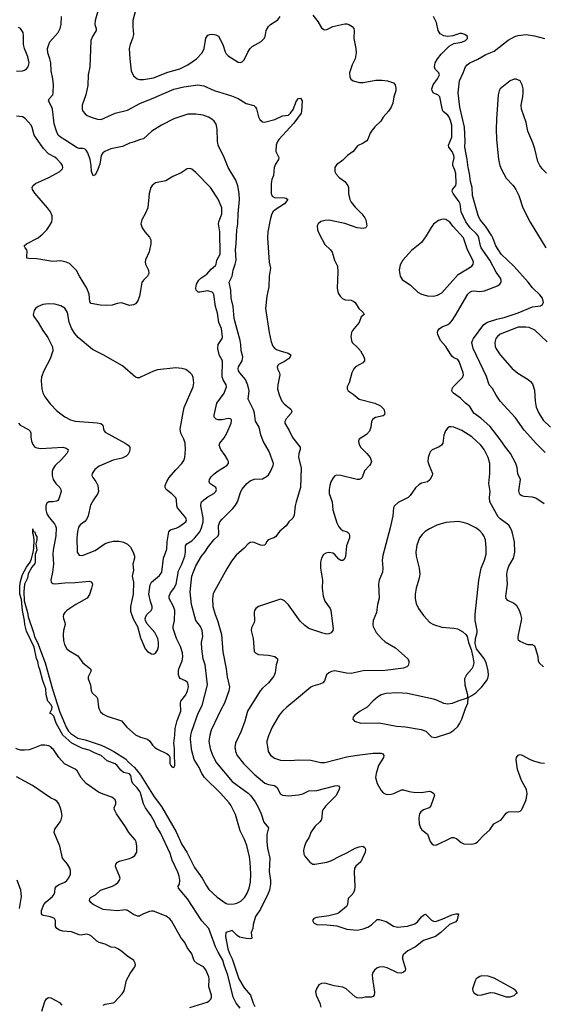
# Model space of a CAD drawing. Header units: inches. Extents: x 1308439 to 1441336, y 959892 to 1036309.
# Tile 139 of 167: x 1398801 to 1403999, y 1007458 to 1017238. Entities that reach past the tile are written whole.
import ezdxf

# ---------------------------------------------------------------- set-up
doc = ezdxf.new("R2010")
doc.units = ezdxf.units.IN
doc.header["$MEASUREMENT"] = 0
for name, color, linetype in [('B3090', 7, 'Continuous'), ('B3091', 7, 'Continuous'), ('B4000', 7, 'Continuous'), ('B4001', 7, 'Continuous')]:
    doc.layers.add(name, color=color, linetype=linetype)

msp = doc.modelspace()

# ---------------------------------------------------------------- linework, layer by layer
at = {"layer": 'B3090', "color": 6}
for points, elevation in [([(1398931.4, 1010000), (1398893.8, 1009986.2), (1398850, 1009980.6), (1398810, 1009982.9), (1398770, 1009994.2), (1398762.5, 1010000)], 2600), ([(1400000, 1008339.2), (1399990, 1008333.6), (1399970, 1008331.8), (1399930, 1008348.6), (1399870, 1008388.5), (1399850, 1008394.6), (1399770, 1008385.7), (1399630, 1008398.7), (1399530, 1008449.9), (1399506.2, 1008470), (1399493, 1008490), (1399497.5, 1008510), (1399510, 1008521.8), (1399554.4, 1008545.6), (1399602.4, 1008590), (1399722.4, 1008630), (1399752.7, 1008647.3), (1399778.8, 1008670), (1399792.4, 1008690), (1399797.1, 1008710), (1399793.3, 1008730), (1399758.3, 1008810), (1399752.6, 1008830), (1399754.9, 1008850), (1399771.5, 1008868.5), (1399790, 1008877.9), (1399890, 1008905.6), (1399920.4, 1008919.7), (1399943.1, 1008936.9), (1399962.3, 1008970), (1399963.1, 1009030), (1399956.6, 1009070), (1399948, 1009090), (1399883.4, 1009163.4), (1399850, 1009220.5), (1399762.6, 1009350), (1399741.8, 1009390), (1399739.5, 1009410), (1399755.5, 1009450), (1399756.9, 1009470), (1399748.8, 1009490), (1399715.7, 1009515.7), (1399630, 1009543.5), (1399583.7, 1009563.7), (1399459.9, 1009650), (1399410, 1009705.9), (1399370, 1009777.3), (1399350, 1009792.4), (1399246.5, 1009846.5), (1399190.3, 1009910), (1399135.5, 1009990), (1399124.8, 1010000)], 2600), ([(1400000, 1009556.7), (1399992.8, 1009572.8), (1399968.6, 1009608.6), (1399925.2, 1009650), (1399913.5, 1009673.5), (1399902.6, 1009730), (1399890, 1009745.9), (1399830, 1009760.2), (1399803.6, 1009783.6), (1399770, 1009829.8), (1399750, 1009845.6), (1399670, 1009876.7), (1399610, 1009928.4), (1399550, 1009951.1), (1399490, 1009980.4), (1399429, 1010000)], 2500), ([(1399679, 1010000), (1399735.3, 1009970), (1399850, 1009894.6), (1399881.2, 1009861.2), (1399940.8, 1009810), (1400000, 1009735.8)], 2500), ([(1399630, 1007448), (1399650, 1007460.4), (1399727.2, 1007472.8), (1399741.1, 1007479), (1399818.5, 1007561.5), (1399836.5, 1007590), (1399862.3, 1007697.7), (1399897.3, 1007762.7), (1399943.7, 1007830), (1399949.8, 1007850), (1399947.3, 1007867.3), (1399933.3, 1007893.3), (1399861, 1007941), (1399810, 1007986.6), (1399775.8, 1008010), (1399750, 1008020.7), (1399710, 1008026.2), (1399650, 1008055.4), (1399590, 1008071.9), (1399565.7, 1008085.7), (1399515, 1008135), (1399490, 1008149), (1399465.4, 1008154.6), (1399410, 1008144.7), (1399390, 1008147.6), (1399316.1, 1008176.1), (1399230, 1008183.4), (1399194.8, 1008194.8), (1399170.2, 1008210.2), (1399155.4, 1008230), (1399157.6, 1008290), (1399146.5, 1008310), (1399106, 1008326), (1399038.6, 1008338.6), (1399024.9, 1008344.9), (1399016.7, 1008356.7), (1399017.4, 1008390), (1399041.5, 1008450), (1399062.9, 1008477.1), (1399126.6, 1008530), (1399141.6, 1008550), (1399148.6, 1008570), (1399153.3, 1008610), (1399165, 1008630), (1399191.8, 1008648.1), (1399247.7, 1008672.3), (1399270, 1008688.4), (1399290, 1008714.7), (1399305.8, 1008750), (1399306.4, 1008786.4), (1399299, 1008810), (1399274.6, 1008850), (1399226.6, 1008910), (1399197.8, 1009030), (1399143.8, 1009163.8), (1399150, 1009198.7), (1399201.2, 1009270), (1399211.1, 1009290), (1399221.1, 1009330), (1399216.9, 1009370), (1399207.1, 1009407.1), (1399189.1, 1009450), (1399171.4, 1009471.4), (1399150, 1009487.3), (1399107.5, 1009507.5), (1398928.7, 1009630), (1398770, 1009716.1)], 2700), ([(1398797.9, 1008410), (1398820.1, 1008530), (1398811.4, 1008590), (1398774.4, 1008690)], 2800), ([(1399022.3, 1007390), (1399050, 1007484.9), (1399066.5, 1007513.5), (1399079, 1007521), (1399090, 1007524.6), (1399110, 1007522.4), (1399196.5, 1007476.5), (1399220.1, 1007450)], 2700)]:
    msp.add_lwpolyline(points, dxfattribs=dict(at, elevation=elevation))
at = {"layer": 'B3091', "color": 6}
for points, elevation in [([(1400000, 1017983.4), (1399930, 1017921.5), (1399900.8, 1017890), (1399876.1, 1017850), (1399865, 1017815), (1399860.4, 1017770), (1399870, 1017707.6), (1399892.3, 1017630), (1399938.2, 1017550), (1399958.2, 1017450), (1399951.3, 1017330), (1399924.2, 1017230), (1399923.5, 1017170), (1399930.4, 1017089.6), (1399921.6, 1017050), (1399896.4, 1016990), (1399888.8, 1016950), (1399892.7, 1016850), (1399907.1, 1016730), (1399930, 1016679.7), (1399967.2, 1016650), (1399990, 1016643.2), (1400000, 1016643.1)], 2600), ([(1399611.4, 1017450), (1399549.7, 1017230), (1399548.1, 1017190), (1399559.9, 1017150), (1399559.3, 1017130), (1399522.2, 1017070), (1399508.2, 1017030), (1399496, 1016770), (1399479.1, 1016690), (1399476.2, 1016583.8), (1399457.4, 1016490), (1399421.7, 1016390), (1399421.5, 1016350), (1399427.4, 1016330), (1399450, 1016301.4), (1399470, 1016286.8), (1399510, 1016268.8), (1399572.2, 1016250), (1399610, 1016247.4), (1399750, 1016308.3), (1399870, 1016337.4), (1399995.1, 1016404.9), (1400000, 1016406.9)], 2500), ([(1400000, 1016047.2), (1399990, 1016045.1), (1399937, 1016023), (1399890, 1016010), (1399822.1, 1015977.9), (1399705.7, 1015954.3), (1399645, 1015930), (1399624.6, 1015915.4), (1399608.5, 1015890), (1399596.9, 1015803.1), (1399570, 1015732.2), (1399550, 1015698.2), (1399530, 1015688.3), (1399513.9, 1015730), (1399511.5, 1015790), (1399501.2, 1015850), (1399476.2, 1015916.2), (1399460.5, 1015940.5), (1399450, 1015951.1), (1399430, 1015957.1), (1399390, 1015957.3), (1399370, 1015964.9), (1399250, 1016045.1), (1399204.7, 1016070), (1399182.8, 1016090), (1399164.7, 1016130), (1399143, 1016203), (1399127.7, 1016350), (1399120.8, 1016370), (1399086.1, 1016430), (1399094.6, 1016450), (1399128.5, 1016491.5), (1399133.2, 1016510), (1399135.1, 1016590), (1399131, 1016650), (1399113.2, 1016730), (1399110.2, 1016810), (1399101.3, 1016850), (1399079.6, 1016910), (1399077.7, 1016950), (1399088.6, 1016991.4), (1399101.1, 1017018.9), (1399182.9, 1017110), (1399202.9, 1017150), (1399213, 1017190), (1399215.6, 1017270)], 2500), ([(1398770, 1016725.1), (1398829, 1016730), (1398850, 1016736.6), (1398870, 1016749.4), (1398884.4, 1016770), (1398893.8, 1016810), (1398883, 1016870), (1398848.9, 1016950), (1398837.4, 1016990), (1398839.4, 1017070), (1398834.5, 1017110), (1398810, 1017148.7), (1398790, 1017159.8)], 2600), ([(1400000, 1014547.7), (1399989.5, 1014490), (1399974.5, 1014445.5), (1399950, 1014414.5), (1399930, 1014404.2), (1399890, 1014399.8), (1399810, 1014424.8), (1399770, 1014419.8), (1399717.3, 1014402.7), (1399659.9, 1014400.1), (1399601.9, 1014401.9), (1399510, 1014417.7), (1399496.6, 1014436.6), (1399489.9, 1014510.1), (1399467, 1014570), (1399393.2, 1014690), (1399365, 1014745), (1399295.1, 1014815.1), (1399263.6, 1014830), (1399210, 1014841.2), (1399130, 1014837.3), (1398970, 1014863.1), (1398890, 1014864.3), (1398873.3, 1014870), (1398870.7, 1014890), (1398876.2, 1014936.2), (1398871.5, 1014951.5), (1398853.6, 1014970), (1398846, 1014990), (1398867.6, 1015010), (1398982.8, 1015070), (1399031.6, 1015110), (1399070, 1015150.2), (1399098.3, 1015190), (1399118.3, 1015230), (1399124.4, 1015255.6), (1399123.4, 1015290), (1399106.3, 1015330), (1399078.5, 1015370), (1398950, 1015514.3), (1398928.8, 1015550), (1398924.5, 1015570), (1398930, 1015588.8), (1398956.5, 1015610), (1399090, 1015669.6), (1399200.7, 1015730), (1399224.3, 1015755.7), (1399229.3, 1015770), (1399225.6, 1015790), (1399213.6, 1015810), (1399170, 1015854.7), (1399150, 1015870.7), (1399086.1, 1015906.1), (1399037.9, 1015957.9), (1398944.5, 1016090), (1398925.3, 1016165.3), (1398914.1, 1016190), (1398856.1, 1016256.1), (1398830, 1016271.8), (1398770, 1016280.5)], 2600), ([(1400000, 1013685.6), (1399990, 1013680.9), (1399970, 1013679.2), (1399950, 1013685.6), (1399820.1, 1013800.1), (1399628, 1013910), (1399522.1, 1013962), (1399382.1, 1014082.1), (1399344.6, 1014124.6), (1399315.2, 1014175.2), (1399293.4, 1014233.4), (1399276.1, 1014330), (1399250, 1014371), (1399210, 1014395.8), (1399150, 1014410.7), (1399083.7, 1014416.3), (1399030, 1014408.8), (1398983.6, 1014390), (1398958.4, 1014370), (1398944.3, 1014350), (1398935.8, 1014310), (1398941.5, 1014290), (1398983.2, 1014230), (1399029.4, 1014150), (1399081, 1014081), (1399127.7, 1013987.7), (1399128.6, 1013950), (1399103.3, 1013870), (1399039.8, 1013750), (1399016.9, 1013690), (1399013.9, 1013650), (1399022.1, 1013570), (1399032.1, 1013530), (1399050, 1013492), (1399103.4, 1013423.4), (1399170, 1013353.4), (1399250, 1013293.4), (1399304, 1013264), (1399350, 1013250.4), (1399570, 1013234.3), (1399606.3, 1013226.3), (1399624.8, 1013210), (1399637.8, 1013157.8), (1399650, 1013140.3), (1399847.2, 1013030), (1399877.3, 1013010), (1399892.7, 1012990), (1399894.8, 1012970), (1399890, 1012949.8), (1399877.5, 1012922.5), (1399858.7, 1012901.3), (1399817.2, 1012882.8), (1399730, 1012864), (1399590, 1012801.3), (1399548.1, 1012770), (1399519.8, 1012730), (1399518.3, 1012710), (1399526.4, 1012690), (1399557.6, 1012650), (1399576.9, 1012610), (1399582.8, 1012550), (1399577.5, 1012530), (1399534.3, 1012470), (1399503.7, 1012416.3), (1399479.4, 1012310), (1399465.4, 1012274.6), (1399447.1, 1012252.9), (1399399.8, 1012220.2), (1399384.6, 1012195.4), (1399374.1, 1012150), (1399367.9, 1012090), (1399372.3, 1011950), (1399390, 1011919), (1399410, 1011914.8), (1399430, 1011919.9), (1399550, 1011966.6), (1399650, 1012033.2), (1399690, 1012048.9), (1399730, 1012056.7), (1399790, 1012056.7), (1399830, 1012048.2), (1399869.5, 1012029.5), (1399899.6, 1011999.6), (1399928.9, 1011950), (1399941.5, 1011910), (1399940.6, 1011890), (1399924.4, 1011830), (1399930.6, 1011769.4), (1399918.5, 1011710), (1399930.7, 1011650), (1399926.8, 1011530), (1399900.6, 1011410), (1399901.9, 1011361.9), (1399927.1, 1011287.1), (1399971.3, 1011210), (1400000, 1011097.8)], 2700), ([(1398788.6, 1013228.6), (1398806.5, 1013210), (1398886.8, 1013166.8), (1398905.7, 1013150), (1398911.8, 1013130), (1398910.5, 1013090), (1398917.7, 1013050), (1398930, 1013019.2), (1398952.4, 1012992.4), (1398970, 1012983.5), (1399010, 1012978), (1399230, 1012991), (1399263, 1012983), (1399280.5, 1012970), (1399279.6, 1012950), (1399268.4, 1012930), (1399215.1, 1012870), (1399153.3, 1012810), (1399130, 1012772.6), (1399123.8, 1012750), (1399123.6, 1012710), (1399133.7, 1012670), (1399159.2, 1012630), (1399198.3, 1012590), (1399210.9, 1012570), (1399212.5, 1012550), (1399190, 1012477.1), (1399178.5, 1012461.5), (1399165.9, 1012454.1), (1399130, 1012448.7), (1399090, 1012449.3), (1399070, 1012436.5), (1399060.1, 1012410), (1399061.3, 1012370), (1399071.6, 1012330), (1399092.6, 1012292.6), (1399147.8, 1012230), (1399158, 1012210), (1399161.9, 1012190), (1399158.6, 1012110), (1399131.6, 1011968.4), (1399129.4, 1011929.4), (1399136.5, 1011830), (1399127.5, 1011750), (1399109.9, 1011670), (1399112.1, 1011652.1), (1399130, 1011636.9), (1399153.9, 1011633.9), (1399250, 1011645.2), (1399352.1, 1011648), (1399490, 1011662), (1399513.8, 1011653.8), (1399522, 1011630), (1399514.6, 1011590), (1399493, 1011527), (1399470, 1011490.5), (1399358.3, 1011430), (1399269, 1011370), (1399247.6, 1011350), (1399237.1, 1011330), (1399233.1, 1011310), (1399235.5, 1011290), (1399249, 1011250), (1399251.1, 1011230), (1399235.3, 1011170), (1399232.2, 1011127.8), (1399237.2, 1011070), (1399247, 1011030), (1399270, 1010990.1), (1399290, 1010970.5), (1399377.3, 1010917.3), (1399428.3, 1010848.3), (1399503.9, 1010790), (1399510.5, 1010770), (1399482.2, 1010710), (1399482, 1010690), (1399502.5, 1010630), (1399509.1, 1010570), (1399521.4, 1010550), (1399565.3, 1010510), (1399574, 1010494), (1399584.5, 1010410), (1399589.1, 1010390), (1399603.7, 1010363.7), (1399630, 1010340.1), (1399670, 1010319), (1399810, 1010273.9), (1399865.2, 1010210), (1399950, 1010135.4), (1400000, 1010110.5)], 2600), ([(1399429, 1010000), (1399410, 1010006.1), (1399319.9, 1010050), (1399230, 1010131.5), (1399162.7, 1010250), (1399138.9, 1010318.9), (1399119.3, 1010339.3), (1399100.9, 1010350), (1399121.6, 1010390), (1399121.7, 1010410), (1399112.6, 1010432.6), (1399080.7, 1010470), (1399064.8, 1010530), (1399059, 1010590), (1399030, 1010669.6), (1399002.2, 1010782.2), (1398990, 1010808.4), (1398981.7, 1010861.7), (1398968.9, 1010891.1), (1398943.5, 1011003.5), (1398870, 1011163), (1398852.2, 1011230), (1398848.8, 1011270), (1398828.9, 1011370), (1398818.9, 1011478.9), (1398801.5, 1011530), (1398802.9, 1011610), (1398810, 1011657.1), (1398830, 1011726), (1398870, 1011799.5), (1398904.1, 1011850), (1398918.2, 1011881.8), (1398930, 1011934.8), (1398936.1, 1011943.9), (1398942.8, 1011990), (1398943.5, 1012070), (1398938.4, 1012118.4), (1398930, 1012138), (1398930, 1012182), (1398934.4, 1012154.4), (1398950, 1012150.4), (1398959.3, 1012119.3), (1398970, 1012104.7), (1398971.1, 1012070), (1398961.3, 1012030), (1398970.6, 1011970), (1398954.1, 1011925.9), (1398956, 1011850), (1398950, 1011835.6), (1398920.4, 1011799.6), (1398885.6, 1011734.4), (1398877.8, 1011690), (1398850.2, 1011630), (1398842.5, 1011557.5), (1398845.5, 1011465.5), (1398878, 1011350), (1398885, 1011305), (1398938.7, 1011150), (1398947.5, 1011107.5), (1398977.1, 1011050), (1399054.6, 1010850), (1399127.7, 1010587.7), (1399198.1, 1010358.1), (1399264.9, 1010204.9), (1399285.5, 1010170), (1399308.1, 1010148.1), (1399379.6, 1010099.6), (1399450, 1010085.7), (1399610.2, 1010030), (1399660.2, 1010010), (1399679, 1010000)], 2500), ([(1399124.8, 1010000), (1399110, 1010013.9), (1399090, 1010025.6), (1399050, 1010032.3), (1399013, 1010030), (1398931.4, 1010000)], 2600)]:
    msp.add_lwpolyline(points, dxfattribs=dict(at, elevation=elevation))
at = {"layer": 'B4000', "color": 6}
for points, elevation in [([(1400000, 1009735.8), (1400004.6, 1009730), (1400137.1, 1009517.1), (1400210, 1009423.2), (1400354.6, 1009170), (1400410, 1009046), (1400459.2, 1008970), (1400537.6, 1008817.6), (1400613.7, 1008710), (1400654.6, 1008634.6), (1400679.5, 1008599.5), (1400760.9, 1008520.9), (1400850, 1008457.8), (1400872.7, 1008452.7), (1400930, 1008456.4), (1400956.7, 1008463.3), (1400996.3, 1008483.7), (1401037, 1008523), (1401059.6, 1008560.4), (1401080.1, 1008610), (1401091.8, 1008670), (1401094.7, 1008754.7), (1401087.8, 1008870), (1401081.1, 1008921.1), (1401055.8, 1009035.8), (1401033.6, 1009093.6), (1400990, 1009182), (1400942, 1009342), (1400896.6, 1009436.6), (1400880.4, 1009460.4), (1400795, 1009555), (1400635.1, 1009710), (1400610.2, 1009750), (1400583.5, 1009810), (1400533.6, 1009890), (1400510, 1009973.7), (1400507.1, 1010000)], 2500), ([(1400157.4, 1010000), (1400170, 1009992.1), (1400266.4, 1009946.4), (1400283.5, 1009930), (1400292.7, 1009910), (1400292.8, 1009850), (1400299.7, 1009830), (1400310, 1009817.3), (1400330.6, 1009809.4), (1400340.7, 1009830), (1400341.9, 1009850), (1400336.9, 1009930), (1400338.7, 1009990), (1400337.3, 1010000)], 2600), ([(1400692.9, 1010000), (1400713.3, 1009933.3), (1400755.6, 1009855.6), (1400910, 1009670.1), (1401070, 1009553.9), (1401094.3, 1009530), (1401138.1, 1009470), (1401171.8, 1009410), (1401199.2, 1009350), (1401225.8, 1009265.8), (1401270.6, 1009210), (1401255.1, 1009144.9), (1401254.2, 1009070), (1401261.9, 1009010), (1401285.3, 1008910), (1401276.4, 1008776.4), (1401291.1, 1008688.9), (1401292.1, 1008650), (1401280.1, 1008590), (1401265.5, 1008550), (1401190, 1008403.1), (1401142, 1008330), (1401118, 1008250), (1401113.7, 1008210), (1401098.5, 1008170), (1401104.7, 1008110), (1401093.1, 1008106.9), (1401049.1, 1008110.9), (1400984.2, 1008124.3), (1400960.4, 1008140.4), (1400910, 1008189.2), (1400846, 1008170), (1400844.2, 1008130), (1400866.2, 1008010), (1400883, 1007963), (1400910, 1007907.8), (1400975.1, 1007710), (1401030, 1007621.1), (1401091.9, 1007550), (1401117.4, 1007470), (1401134.5, 1007434.5)], 2500), ([(1400939.6, 1010000), (1400944.6, 1009970), (1400961.2, 1009930), (1401022.6, 1009850), (1401130, 1009744.4), (1401234.6, 1009654.6), (1401270, 1009640.8), (1401330, 1009630.1), (1401342.4, 1009622.4), (1401355.7, 1009610), (1401387.9, 1009547.9), (1401410, 1009533.8), (1401470, 1009528.3), (1401570, 1009537.3), (1401610, 1009549.2), (1401670, 1009578), (1401750, 1009580.5), (1401930, 1009628.8), (1401953.4, 1009630), (1401966.2, 1009626.2), (1401975.7, 1009615.7), (1401971.9, 1009590), (1401937.6, 1009530), (1401840.3, 1009430), (1401811.5, 1009390), (1401805.1, 1009370), (1401801, 1009310), (1401793, 1009287), (1401780.1, 1009270), (1401732.4, 1009227.6), (1401694.1, 1009170), (1401670.4, 1009109.6), (1401644.5, 1009070), (1401626.8, 1009030), (1401617.7, 1008990), (1401622, 1008950), (1401631.8, 1008930), (1401681.6, 1008870), (1401710, 1008851), (1401730, 1008848.2), (1401850, 1008869.3), (1401890, 1008882.1), (1401986, 1008934), (1402050, 1008962.5), (1402130, 1009008), (1402170, 1009022.4), (1402207.5, 1009027.5), (1402219.9, 1009019.9), (1402230, 1009008.2), (1402234.2, 1008990), (1402231.7, 1008970), (1402188.3, 1008871.7), (1402139.1, 1008830), (1402125.3, 1008810), (1402120.8, 1008770), (1402127.5, 1008630), (1402125, 1008590), (1402106.7, 1008553.3), (1402062.6, 1008510), (1402056.2, 1008450), (1402046, 1008430), (1401970, 1008366.9), (1401950, 1008357.6), (1401870, 1008335), (1401750, 1008319.2), (1401722, 1008310), (1401708.4, 1008290), (1401717.1, 1008270), (1401724.3, 1008264.3), (1401750.3, 1008250.3), (1401850, 1008246.6), (1401950, 1008236.8), (1402050, 1008202.7), (1402150, 1008195.6), (1402210, 1008206.6), (1402257.2, 1008222.8), (1402293.2, 1008246.8), (1402350, 1008299.8), (1402370, 1008300.8), (1402439.7, 1008279.7), (1402510, 1008232.5), (1402550, 1008225.3), (1402650, 1008233.2), (1402723.5, 1008256.5), (1402750, 1008275.6), (1402790, 1008326.2), (1402810, 1008344.2), (1402830, 1008351.8), (1402890, 1008292.4), (1402910, 1008282), (1402930, 1008281.3), (1402995.4, 1008304.6), (1403090, 1008347.7), (1403130, 1008357.5), (1403155.4, 1008355.4), (1403143.8, 1008296.2), (1403130, 1008277.9), (1403068, 1008252), (1402981.9, 1008170), (1402930, 1008131.1), (1402808.7, 1008090), (1402730, 1008027.9), (1402654.3, 1007990), (1402608.3, 1007950), (1402599.9, 1007930), (1402601, 1007910), (1402631.8, 1007810), (1402626.8, 1007790), (1402610, 1007777), (1402587.7, 1007767.7), (1402550, 1007769.9), (1402450, 1007821.5), (1402410, 1007830.8), (1402370, 1007826.4), (1402344.7, 1007815.3), (1402322.4, 1007797.6), (1402306, 1007774), (1402300.6, 1007750), (1402302.3, 1007710), (1402322.3, 1007577.7), (1402320.1, 1007550), (1402310, 1007534.2), (1402290, 1007529.3), (1402230, 1007529.3), (1402190, 1007518.5), (1402150, 1007521.4), (1402130, 1007532.9), (1402040.2, 1007610), (1402010, 1007627.4), (1401921.7, 1007641.7), (1401830, 1007667.5), (1401796, 1007664), (1401770.4, 1007650), (1401746.7, 1007610), (1401737.7, 1007582.3), (1401745, 1007550), (1401779.1, 1007470), (1401790.1, 1007430)], 2600), ([(1401262.6, 1010000), (1401268.2, 1009970), (1401290, 1009930.9), (1401330, 1009901.8), (1401390, 1009884), (1401490, 1009880.6), (1401570, 1009887.2), (1401690, 1009883.1), (1401790, 1009859.9), (1401830, 1009858.2), (1402050, 1009914.8), (1402150, 1009932.7), (1402310, 1009952.5), (1402390, 1009951.1), (1402405.5, 1009945.5), (1402415.4, 1009930), (1402411.4, 1009910), (1402364.2, 1009830), (1402338.3, 1009750), (1402334.6, 1009710), (1402350.8, 1009650.8), (1402390, 1009582), (1402410, 1009558.8), (1402427.7, 1009547.7), (1402450, 1009541.9), (1402490, 1009543.6), (1402513.8, 1009550), (1402590, 1009588.4), (1402610, 1009588.8), (1402665.7, 1009570), (1402710, 1009565.4), (1402790, 1009563.1), (1402870, 1009574), (1402890, 1009569.2), (1402911.1, 1009550), (1402917.1, 1009530), (1402913.5, 1009513.5), (1402883, 1009430), (1402864.4, 1009410), (1402810, 1009389.1), (1402783.5, 1009370), (1402771.1, 1009350), (1402763.2, 1009310), (1402767.6, 1009250), (1402778.6, 1009210), (1402791.6, 1009191.6), (1402848.1, 1009148.1), (1402876.3, 1009076.3), (1402892.1, 1009052.1), (1402910, 1009040.9), (1402930, 1009039.2), (1402950, 1009044.6), (1403070, 1009106.2), (1403090, 1009112.9), (1403110, 1009113.3), (1403140.8, 1009100.8), (1403183.9, 1009063.9), (1403210, 1009050.9), (1403290, 1009047.6), (1403330, 1009059.2), (1403350, 1009073.8), (1403405.8, 1009134.3), (1403467.9, 1009190), (1403506, 1009250), (1403578.8, 1009290), (1403630, 1009357.5), (1403650, 1009370.1), (1403670, 1009374), (1403750.6, 1009369.4), (1403770, 1009375.6), (1403786.1, 1009393.9), (1403827, 1009490), (1403838.5, 1009550), (1403831.3, 1009590), (1403781.6, 1009681.6), (1403741, 1009790), (1403729.2, 1009890), (1403732.9, 1009910), (1403750, 1009933.8), (1403770, 1009937.5), (1403790, 1009931.8), (1403868.1, 1009888.1), (1403910, 1009873), (1403970, 1009856.8), (1404010, 1009854.3)], 2700), ([(1400990, 1007419.6), (1400950, 1007468), (1400921.3, 1007530), (1400866.1, 1007746.1), (1400830, 1007845.6), (1400817.2, 1007897.2), (1400770, 1007975.7), (1400743.3, 1008030), (1400678.3, 1008210), (1400610, 1008286.7), (1400465.9, 1008505.9), (1400377.4, 1008610), (1400374.5, 1008630), (1400387.5, 1008652.5), (1400390.5, 1008689.5), (1400383.7, 1008730), (1400370.6, 1008770.6), (1400313.4, 1008890), (1400295.3, 1008955.3), (1400199.2, 1009159.2), (1400155, 1009230), (1400139.4, 1009270), (1400106.7, 1009330), (1400050, 1009408.7), (1400030, 1009449.8), (1400005.1, 1009545.1), (1400000, 1009556.7)], 2500), ([(1400490, 1007425.3), (1400661.3, 1007478.7), (1400679.9, 1007490), (1400697, 1007510), (1400703.5, 1007530), (1400703.3, 1007550), (1400678.3, 1007630), (1400682.4, 1007710), (1400678.4, 1007730), (1400650, 1007799), (1400624.6, 1007830), (1400563.1, 1007863.1), (1400534.1, 1007890), (1400510, 1007957.4), (1400462.4, 1008022.4), (1400440.1, 1008070), (1400401, 1008121), (1400306.9, 1008286.9), (1400290, 1008308.2), (1400254.2, 1008334.2), (1400130, 1008383.5), (1400110, 1008384), (1400090, 1008378.2), (1400030, 1008356.1), (1400000, 1008339.2)], 2600)]:
    msp.add_lwpolyline(points, dxfattribs=dict(at, elevation=elevation))
at = {"layer": 'B4000', "color": 6, "elevation": 2700}
msp.add_lwpolyline([(1403390, 1007738.9), (1403367.1, 1007732.9), (1403342, 1007718), (1403332.2, 1007710), (1403321.3, 1007690), (1403294.9, 1007610), (1403298.9, 1007590), (1403310.4, 1007570), (1403350, 1007549.4), (1403390, 1007553.2), (1403473.9, 1007573.9), (1403510.1, 1007570.2), (1403630, 1007531.3), (1403670, 1007531.3), (1403710, 1007545.3), (1403730, 1007564.9), (1403742, 1007570), (1403727, 1007590), (1403702, 1007610), (1403510, 1007717.7), (1403450, 1007735.9)], close=True, dxfattribs=at)
at = {"layer": 'B4001', "color": 6}
for points, elevation in [([(1400000, 1016643.1), (1400030, 1016643), (1400130, 1016661.5), (1400270, 1016718), (1400390.5, 1016749.5), (1400469.9, 1016790), (1400555.4, 1016850), (1400611.4, 1016910), (1400633.2, 1016950), (1400650, 1017052.9), (1400670, 1017083.8), (1400690, 1017091), (1400713.3, 1017093.3), (1400748.7, 1017088.7), (1400773.3, 1017073.4), (1400818.2, 1016990), (1400839.1, 1016919.1), (1400850, 1016899), (1400870, 1016879.1), (1400970, 1016815.3), (1400990, 1016813.4), (1401010, 1016818.7), (1401030, 1016839.3), (1401065.5, 1016914.5), (1401088.3, 1016951.7), (1401108.3, 1016971.7), (1401198.2, 1017021.8), (1401228, 1017050), (1401236.6, 1017070), (1401248.5, 1017131.5), (1401269.6, 1017170), (1401290.9, 1017190), (1401362.7, 1017237.3), (1401388.1, 1017270)], 2600), ([(1401710, 1017283.5), (1401759.4, 1017219.4), (1401796.3, 1017156.3), (1401818.9, 1017138.9), (1401830, 1017135.7), (1401850, 1017139.3), (1401910, 1017169.6), (1402030, 1017196.1), (1402050, 1017195.9), (1402069.7, 1017189.7), (1402100.6, 1017170), (1402116.6, 1017150), (1402122, 1017130), (1402117.7, 1017050), (1402138.2, 1016950), (1402141.7, 1016910), (1402130.8, 1016850), (1402102.1, 1016790), (1402073.7, 1016710), (1402077.2, 1016670), (1402088.4, 1016648.4), (1402110, 1016629.7), (1402173, 1016613), (1402210, 1016613.8), (1402335.7, 1016635.7), (1402397, 1016637), (1402453, 1016630), (1402511.3, 1016610), (1402527.6, 1016590), (1402535.8, 1016555.8), (1402535, 1016530), (1402516.6, 1016470), (1402506, 1016410), (1402488.1, 1016370), (1402463.2, 1016330), (1402409.7, 1016270.3), (1402387.3, 1016230), (1402326.3, 1016173.7), (1402298.4, 1016141.6), (1402279.4, 1016110), (1402257.9, 1016050), (1402246.5, 1016033.5), (1402211.7, 1016010), (1402155.4, 1015984.6), (1402112.1, 1015927.9), (1402055.7, 1015890), (1402010, 1015842.5), (1401944.5, 1015795.5), (1401929.4, 1015770), (1401930.9, 1015730), (1401943.6, 1015703.6), (1401973.8, 1015670), (1402029.7, 1015629.7), (1402058.9, 1015590), (1402063.3, 1015570), (1402064, 1015510), (1402078.4, 1015450), (1402090, 1015423.5), (1402130, 1015375), (1402198.8, 1015310), (1402227.6, 1015270), (1402237.1, 1015250), (1402245, 1015210), (1402245.4, 1015190), (1402236.9, 1015170), (1402210, 1015164.8), (1402150, 1015171), (1402030, 1015214.5), (1401870, 1015245.5), (1401830, 1015243.4), (1401790, 1015232.1), (1401764.2, 1015210), (1401754.8, 1015190), (1401755.8, 1015150), (1401773, 1015110), (1401830, 1015005), (1401887.7, 1014950), (1401902, 1014930), (1401925.8, 1014850), (1401955.7, 1014790), (1401959.5, 1014730), (1401951.5, 1014570), (1401962.6, 1014522.6), (1401982.9, 1014490), (1402010, 1014464.4), (1402034.7, 1014454.7), (1402090.8, 1014450.8), (1402119.1, 1014439.1), (1402130.1, 1014430.1), (1402168.1, 1014368.1), (1402211.8, 1014330), (1402220.3, 1014310), (1402190, 1014286.6), (1402169.6, 1014230), (1402104, 1014150), (1402094.3, 1014130), (1402089.5, 1014090), (1402094.1, 1014050), (1402102.5, 1014030), (1402158.7, 1013978.7), (1402183.1, 1013950), (1402216.5, 1013890), (1402224.6, 1013870), (1402225.1, 1013850), (1402208.4, 1013830), (1402135.8, 1013790), (1402117.5, 1013770), (1402099.1, 1013730), (1402070, 1013631.5), (1402053, 1013590), (1402051.3, 1013570), (1402063.2, 1013550), (1402110, 1013518.1), (1402169.2, 1013469.2), (1402327.6, 1013427.6), (1402381.9, 1013401.9), (1402415.8, 1013370), (1402427.2, 1013330), (1402419.6, 1013310), (1402410, 1013302.4), (1402333, 1013287), (1402305.4, 1013270), (1402292.8, 1013247.2), (1402287.7, 1013190), (1402275, 1013150), (1402243.4, 1013116.6), (1402171.4, 1013070), (1402164.4, 1013055.6), (1402166.2, 1013030), (1402174.8, 1013010), (1402188.9, 1012988.9), (1402248.4, 1012928.4), (1402278.6, 1012890), (1402293.2, 1012850), (1402288.1, 1012830), (1402274.6, 1012810), (1402224.3, 1012755.6), (1402200.1, 1012690), (1402190, 1012679.6), (1402170, 1012671.4), (1402150, 1012671.7), (1401990, 1012710.6), (1401947.4, 1012712.6), (1401930, 1012706), (1401911.8, 1012688.2), (1401891.2, 1012648.8), (1401878.1, 1012610), (1401872.1, 1012570), (1401874.2, 1012530), (1401902.9, 1012450), (1401909.3, 1012369.3), (1401950, 1012241.3), (1401970, 1012200.2), (1401990, 1012175.6), (1402010, 1012164), (1402051.8, 1012150), (1402071, 1012131), (1402076.3, 1012110), (1402074.1, 1012090), (1402044.9, 1012010), (1402035.6, 1011904.4), (1402023.5, 1011876.5), (1402010, 1011866.5), (1401990, 1011866.8), (1401970, 1011879.9), (1401924.5, 1011930), (1401910, 1011938.7), (1401870, 1011944.7), (1401840.8, 1011939.2), (1401815.4, 1011924.6), (1401796.4, 1011890), (1401786.8, 1011850), (1401786.1, 1011790), (1401807.4, 1011670), (1401805, 1011590), (1401813.2, 1011510), (1401830, 1011461.3), (1401882, 1011390), (1401890.1, 1011370), (1401913.4, 1011186.6), (1401908, 1011170), (1401891.3, 1011148.7), (1401870, 1011138.1), (1401850, 1011135.4), (1401810, 1011143.8), (1401670, 1011190.3), (1401630, 1011219.6), (1401584.1, 1011264.1), (1401470, 1011424.2), (1401430, 1011464.1), (1401410, 1011476.7), (1401390, 1011480.4), (1401370, 1011476.2), (1401270, 1011443.6), (1401170.7, 1011409.3), (1401145.6, 1011390), (1401133.4, 1011370), (1401128.3, 1011350), (1401130.8, 1011270), (1401127.5, 1011250), (1401102.9, 1011197.1), (1401099.5, 1011170), (1401118.7, 1011090), (1401130, 1010961.7), (1401143.9, 1010943.9), (1401172.5, 1010932.5), (1401270, 1010924.5), (1401332.4, 1010912.4), (1401360.1, 1010890), (1401360.9, 1010870), (1401345.9, 1010830), (1401336.7, 1010750), (1401323.7, 1010716.3), (1401270, 1010649.9), (1401210, 1010597.9), (1401187.9, 1010572.1), (1401061.3, 1010370), (1401037.2, 1010270), (1401001, 1010170), (1400942.3, 1010050), (1400937.9, 1010010), (1400939.6, 1010000)], 2600), ([(1404006.7, 1012430), (1403925.7, 1012485.7), (1403890, 1012495.7), (1403810, 1012501.3), (1403787.2, 1012507.2), (1403770, 1012517.9), (1403761.7, 1012530), (1403756.5, 1012556.5), (1403773.8, 1012670), (1403747.4, 1012727.4), (1403739, 1012790), (1403725.6, 1012830), (1403673.3, 1012930), (1403622.3, 1012990), (1403569.3, 1013069.3), (1403470, 1013197.9), (1403379.4, 1013279.4), (1403310, 1013329.4), (1403270, 1013395.8), (1403227.4, 1013427.4), (1403178.4, 1013478.4), (1403107, 1013527), (1403098.1, 1013538.1), (1403092, 1013550), (1403093.3, 1013570), (1403103.8, 1013590), (1403195.4, 1013684.6), (1403204.9, 1013710), (1403202.8, 1013730), (1403164, 1013844), (1403150, 1013860.8), (1403110, 1013880.1), (1403090, 1013894.9), (1403030.2, 1013990), (1402978.9, 1014050), (1402950.7, 1014110), (1402948.2, 1014130), (1402952, 1014148), (1402966.8, 1014170), (1402993.5, 1014186.5), (1403051.4, 1014210), (1403070, 1014222.9), (1403093.2, 1014250), (1403124.7, 1014295.3), (1403250, 1014509.7), (1403270, 1014532.3), (1403290, 1014542.6), (1403310, 1014545.1), (1403370, 1014539.3), (1403414.6, 1014545.4), (1403544.7, 1014595.3), (1403567.5, 1014610), (1403581.1, 1014630), (1403581.7, 1014650), (1403573.7, 1014670), (1403529.4, 1014729.4), (1403468.7, 1014850), (1403383.5, 1014970), (1403375.4, 1014990), (1403360, 1015070), (1403350.7, 1015090), (1403335.5, 1015110), (1403271.1, 1015171.1), (1403228.5, 1015230), (1403183.3, 1015330), (1403171.9, 1015410), (1403164.4, 1015430), (1403102.8, 1015510), (1403094.9, 1015530), (1403098.1, 1015550), (1403129, 1015590), (1403133.4, 1015610), (1403130, 1015710.6), (1403122.1, 1015742.1), (1403101.6, 1015790), (1403100.5, 1015810), (1403113.4, 1015866.6), (1403110.8, 1015890), (1403092.4, 1015930), (1403060.4, 1015970), (1403058.1, 1015990), (1403090.7, 1016069.3), (1403090.8, 1016190), (1403077.9, 1016237.9), (1403064, 1016270), (1403050, 1016289), (1403006.3, 1016326.3), (1402998.6, 1016338.6), (1402972.4, 1016472.4), (1402950.8, 1016490), (1402910, 1016506.2), (1402896.7, 1016530), (1402893.4, 1016550), (1402903.9, 1016590), (1402950, 1016650.1), (1402969.5, 1016690), (1402962.7, 1016710), (1402926.2, 1016746.2), (1402917.7, 1016770), (1402924.9, 1016810), (1402947.4, 1016850), (1402984.7, 1016895.3), (1403064.4, 1016975.6), (1403110, 1017000.8), (1403190, 1017013.3), (1403227, 1017030), (1403246.9, 1017050), (1403246.5, 1017070), (1403221.4, 1017090), (1403190, 1017100.9), (1403170, 1017101.6), (1403102.3, 1017077.7), (1403050, 1017070.8), (1403010, 1017075.9), (1402976, 1017096), (1402955.3, 1017130), (1402937.5, 1017210), (1402909.1, 1017270)], 2600), ([(1404017.2, 1012937.2), (1403930, 1013024.6), (1403810, 1013159.9), (1403722.8, 1013282.8), (1403570, 1013448.2), (1403530, 1013508.5), (1403494.1, 1013574.1), (1403461.5, 1013610), (1403435, 1013695), (1403300.9, 1013970), (1403289.9, 1014030), (1403294.3, 1014050), (1403305.1, 1014070), (1403410, 1014209.1), (1403445.7, 1014234.3), (1403536, 1014264), (1403610, 1014278.6), (1403750, 1014324.5), (1403890, 1014384.6), (1403970, 1014397), (1403992.1, 1014407.9), (1403999.1, 1014430), (1403989.2, 1014470), (1403965.3, 1014505.3), (1403890, 1014574.1), (1403849.1, 1014629.1), (1403705.9, 1014790), (1403581, 1014910), (1403526.9, 1014990), (1403498.1, 1015070), (1403486.7, 1015090), (1403425.2, 1015185.2), (1403373.3, 1015250), (1403353.6, 1015293.6), (1403296.1, 1015490), (1403291.1, 1015570), (1403276.5, 1015630), (1403266.9, 1015710), (1403251.5, 1015770), (1403243.1, 1015850), (1403220, 1015970), (1403224, 1016030), (1403217.3, 1016170), (1403170.9, 1016370), (1403155, 1016510), (1403167.6, 1016630), (1403204.7, 1016710), (1403226, 1016770), (1403241.3, 1016790), (1403270, 1016809), (1403350, 1016844.7), (1403428.9, 1016891.1), (1403510, 1016923.4), (1403650, 1017035.8), (1403715, 1017070), (1403750, 1017082), (1403830, 1017090.4), (1403910, 1017077.7), (1404010.1, 1017050.1)], 2500), ([(1404030, 1015714.5), (1403992.6, 1015750), (1403965.2, 1015790), (1403944.9, 1015830), (1403915.9, 1015955.9), (1403895, 1016015), (1403844.5, 1016130), (1403830, 1016214.8), (1403782.7, 1016350), (1403777.7, 1016390), (1403796.4, 1016470), (1403799.6, 1016510), (1403798.3, 1016550), (1403789.8, 1016590), (1403767.8, 1016630), (1403730, 1016647), (1403710, 1016647), (1403671.1, 1016630), (1403571.6, 1016550), (1403559.1, 1016530), (1403550.9, 1016490), (1403532.9, 1016250), (1403530.7, 1016150), (1403535.4, 1016050), (1403554.3, 1015850), (1403566.1, 1015790), (1403582.6, 1015750), (1403630, 1015662.7), (1403700.7, 1015590), (1403727.6, 1015550), (1403754.6, 1015490), (1403796.6, 1015370), (1403866.7, 1015226.8), (1404022.2, 1014970)], 2500), ([(1400000, 1016406.9), (1400110.1, 1016450.1), (1400330, 1016545.9), (1400430, 1016569.2), (1400570, 1016588.9), (1400630, 1016579), (1400730, 1016533.3), (1400902.4, 1016482.4), (1400970, 1016453.3), (1401050, 1016406.4), (1401125.4, 1016385.4), (1401141.2, 1016370), (1401151.1, 1016351), (1401172.9, 1016272.9), (1401185.3, 1016245.3), (1401210, 1016223.4), (1401230, 1016218.9), (1401332.4, 1016247.6), (1401410, 1016282.5), (1401470, 1016290.7), (1401489.9, 1016310.1), (1401514.2, 1016345.8), (1401550, 1016431.5), (1401570, 1016454.9), (1401590, 1016459.3), (1401603.6, 1016430), (1401599, 1016330), (1401594, 1016310), (1401523.8, 1016210), (1401373.3, 1016046.7), (1401357.6, 1016022.4), (1401346.4, 1015990), (1401344.4, 1015930), (1401372, 1015870), (1401370.8, 1015850), (1401338.9, 1015801.1), (1401326.6, 1015770), (1401319.8, 1015690), (1401304.5, 1015650), (1401295.9, 1015610), (1401296.4, 1015510), (1401305.8, 1015485.8), (1401330, 1015471.2), (1401429.1, 1015469.1), (1401445.2, 1015465.2), (1401463.2, 1015450), (1401428.7, 1015410), (1401336.6, 1015350), (1401314.6, 1015330), (1401300.4, 1015299.6), (1401288.3, 1015250), (1401265.2, 1015130), (1401261.4, 1015070), (1401278.5, 1014830), (1401290.7, 1014770), (1401275.8, 1014690), (1401275.5, 1014584.5), (1401254, 1014490), (1401239.5, 1014370), (1401277.1, 1014130), (1401297.7, 1014037.7), (1401314.7, 1013994.8), (1401330, 1013975.8), (1401350, 1013962.3), (1401387.6, 1013947.6), (1401466.6, 1013926.6), (1401492.9, 1013910), (1401486.8, 1013890), (1401469.3, 1013870), (1401430, 1013843.1), (1401370, 1013813.4), (1401356.8, 1013790), (1401359.9, 1013770), (1401378.6, 1013730), (1401381.8, 1013710), (1401362.3, 1013610), (1401360.8, 1013570), (1401375.2, 1013510), (1401402, 1013450), (1401430, 1013418.7), (1401491.9, 1013370), (1401502, 1013350), (1401495.9, 1013330), (1401445.9, 1013274.1), (1401432.1, 1013247.9), (1401434.4, 1013230), (1401476.7, 1013156.7), (1401507.6, 1013087.6), (1401584.6, 1012990), (1401585.6, 1012970), (1401572.7, 1012930), (1401569.4, 1012890), (1401594.3, 1012785.7), (1401589.7, 1012590.3), (1401545.5, 1012450), (1401536.3, 1012410), (1401525.4, 1012314.6), (1401513.2, 1012286.8), (1401472.4, 1012250), (1401446.4, 1012210), (1401382.3, 1012157.7), (1401339.3, 1012100.7), (1401324, 1012090), (1401266.4, 1012070), (1401250.3, 1012050), (1401243.6, 1012030), (1401230, 1012018.4), (1401210, 1012014.9), (1401190, 1012018.6), (1401130, 1012044.9), (1401110, 1012048.5), (1401090, 1012046), (1401067.7, 1012032.3), (1401028.6, 1011990), (1400950, 1011918.4), (1400902.4, 1011857.6), (1400855.6, 1011784.4), (1400722.5, 1011537.5), (1400713.4, 1011486.6), (1400719.3, 1011410), (1400742, 1011330), (1400765.4, 1011270), (1400803.7, 1011130), (1400818.4, 1010958.4), (1400852.2, 1010790), (1400860.2, 1010710), (1400885, 1010610), (1400878.2, 1010570), (1400834.3, 1010450), (1400797.1, 1010382.9), (1400700.7, 1010179.3), (1400686.9, 1010130), (1400679.2, 1010070), (1400683.7, 1010030), (1400692.9, 1010000)], 2500), ([(1400507.1, 1010000), (1400497.3, 1010090), (1400500.3, 1010130), (1400510, 1010170.9), (1400574.2, 1010350), (1400613.8, 1010426.2), (1400665.9, 1010630), (1400643.6, 1010830), (1400622.4, 1010890), (1400607.4, 1010990), (1400606.8, 1011050), (1400617.4, 1011110), (1400612.9, 1011170), (1400595.8, 1011210), (1400550, 1011270), (1400506.4, 1011430), (1400494.4, 1011554.4), (1400511, 1011710), (1400550, 1011813), (1400604.5, 1011910), (1400638.9, 1011950), (1400674.3, 1012005.7), (1400729.7, 1012070), (1400771, 1012110), (1400777.7, 1012130), (1400775, 1012210), (1400789.2, 1012250), (1400810, 1012275.7), (1400918.3, 1012381.8), (1400944.5, 1012415.5), (1400963.6, 1012450), (1400997.1, 1012550), (1401010, 1012574.5), (1401055, 1012630), (1401090, 1012656.2), (1401130, 1012672.8), (1401210, 1012676.9), (1401250, 1012699.2), (1401270, 1012718.4), (1401290.2, 1012750), (1401318.7, 1012810), (1401320.6, 1012830), (1401276.6, 1012950), (1401218, 1013050), (1401194.5, 1013114.5), (1401179.5, 1013190), (1401142.2, 1013250), (1401132.3, 1013330), (1401122.9, 1013362.9), (1401070, 1013470), (1401080.4, 1013550), (1401067.2, 1013607.2), (1401043, 1013663), (1400986.4, 1013730), (1400973.2, 1013750), (1400969.1, 1013769.1), (1400973.7, 1013790), (1401011, 1013849), (1401017.2, 1013890), (1401000.3, 1013950), (1400997.1, 1014010), (1400989.7, 1014050), (1400930.6, 1014270), (1400921, 1014390), (1400899.7, 1014470), (1400896.1, 1014550), (1400879.1, 1014630), (1400910.7, 1014689.3), (1400920.3, 1014750), (1400941.3, 1014810), (1400948.6, 1014850), (1400942.8, 1014950), (1400951.3, 1015010), (1400955.8, 1015150), (1400967.1, 1015210), (1400969.2, 1015310), (1400983.3, 1015450), (1400979.5, 1015510), (1400967.1, 1015587.1), (1400945.1, 1015645.1), (1400868.8, 1015770), (1400830.6, 1015870), (1400770.8, 1015990), (1400765.3, 1016030), (1400762.8, 1016150), (1400750, 1016198.3), (1400730.2, 1016230.2), (1400708.4, 1016250), (1400674.3, 1016270), (1400621.8, 1016290), (1400550, 1016300.8), (1400470, 1016299.8), (1400330, 1016253), (1400210.1, 1016190), (1400113.9, 1016130), (1400030, 1016053.2), (1400000, 1016047.2)], 2500), ([(1400337.3, 1010000), (1400330.3, 1010050.3), (1400340.6, 1010130), (1400343.1, 1010196.9), (1400364.4, 1010275.6), (1400399.3, 1010370), (1400396.1, 1010450), (1400401.9, 1010470), (1400449.6, 1010530), (1400468.2, 1010570), (1400477, 1010610), (1400469.1, 1010650), (1400448.2, 1010670), (1400395.4, 1010695.4), (1400382.7, 1010710), (1400376.1, 1010730), (1400376.2, 1010770), (1400381.5, 1010790), (1400415.3, 1010870), (1400419.2, 1010910), (1400416.5, 1010950), (1400397.6, 1011010), (1400356.8, 1011090), (1400323.2, 1011190), (1400323, 1011210), (1400336.6, 1011270), (1400342.5, 1011370), (1400329, 1011410), (1400286.2, 1011490), (1400284.5, 1011510), (1400296.3, 1011543.7), (1400332.6, 1011587.4), (1400354.6, 1011630), (1400376.9, 1011763.1), (1400410, 1011830.5), (1400440.4, 1011910), (1400447.2, 1011950), (1400448, 1012012), (1400461.3, 1012030), (1400510, 1012061.5), (1400540.8, 1012090), (1400589.3, 1012150), (1400605.6, 1012190), (1400621.2, 1012250), (1400622.8, 1012290), (1400598, 1012410), (1400601.4, 1012438.6), (1400607.1, 1012450), (1400628.4, 1012470), (1400670, 1012499.5), (1400727, 1012530), (1400746.8, 1012550), (1400753.1, 1012570), (1400748.1, 1012590), (1400689.3, 1012630), (1400681.7, 1012650), (1400686.1, 1012670), (1400702.6, 1012697.4), (1400730, 1012725.5), (1400770, 1012756), (1400858.4, 1012810), (1400872.5, 1012830), (1400872.6, 1012850), (1400864.8, 1012870), (1400841.5, 1012910), (1400797.3, 1012970), (1400782.7, 1013010), (1400787.1, 1013030), (1400830, 1013083.3), (1400857.8, 1013130), (1400899.9, 1013230), (1400904.7, 1013250), (1400902.3, 1013262.3), (1400893.9, 1013273.9), (1400870, 1013277), (1400810, 1013261.8), (1400770, 1013263.5), (1400750.9, 1013270.9), (1400740.6, 1013280.6), (1400732.7, 1013290), (1400730.6, 1013310), (1400757.8, 1013430), (1400832.3, 1013527.7), (1400852.6, 1013590), (1400852.1, 1013610), (1400820.5, 1013660.5), (1400811.5, 1013690), (1400815.8, 1013850), (1400781.6, 1013910), (1400767.3, 1013970), (1400771.3, 1014010), (1400812, 1014070), (1400815.3, 1014084.7), (1400804.9, 1014170), (1400778.8, 1014230), (1400763.4, 1014323.4), (1400744.9, 1014390), (1400727.1, 1014507.1), (1400720.1, 1014520.1), (1400710, 1014531.9), (1400670, 1014543.8), (1400590, 1014529.9), (1400572.8, 1014532.8), (1400552.9, 1014550), (1400548.7, 1014570), (1400555.7, 1014610), (1400578, 1014650), (1400599.5, 1014670), (1400658.2, 1014710), (1400700.8, 1014759.2), (1400744.1, 1014795.9), (1400751.9, 1014810), (1400759.2, 1014850), (1400791.4, 1014910), (1400788.4, 1015130), (1400772.9, 1015210), (1400776.5, 1015230), (1400808.5, 1015310), (1400808.8, 1015370), (1400770, 1015454.5), (1400694, 1015570), (1400550, 1015720.6), (1400510, 1015751.8), (1400490, 1015759.3), (1400464.9, 1015755.1), (1400404.2, 1015715.8), (1400321, 1015679), (1400250, 1015637.8), (1400150, 1015616.3), (1400116.3, 1015590), (1400103.5, 1015570), (1400086.5, 1015510), (1400073.2, 1015370), (1400050, 1015314.7), (1400012.1, 1015250), (1400004.7, 1015210), (1400015.9, 1015170), (1400043.5, 1015130), (1400090, 1015076), (1400101.6, 1015050), (1400101.4, 1015010), (1400087.8, 1014932.2), (1400049.3, 1014850.7), (1400047.2, 1014832.8), (1400051.3, 1014810), (1400079.1, 1014750), (1400082.2, 1014717.8), (1400068.9, 1014690), (1400030.1, 1014649.9), (1400014.2, 1014625.8), (1400000, 1014547.7)], 2600), ([(1404037.7, 1014037.7), (1403915, 1014155), (1403859.8, 1014179.8), (1403824.3, 1014184.3), (1403750, 1014182.3), (1403570, 1014115.3), (1403542.4, 1014090), (1403528.5, 1014070), (1403519, 1014030), (1403521.8, 1013990), (1403530, 1013968.1), (1403569.7, 1013909.7), (1403690, 1013773.3), (1403745.5, 1013725.5), (1403850, 1013662.4), (1403870, 1013645.1), (1403890, 1013619), (1403910, 1013559.3), (1403916.9, 1013450), (1403928.1, 1013390), (1403954, 1013330), (1403998.2, 1013258.2), (1404071.2, 1013190)], 2500), ([(1400000, 1011097.8), (1400002, 1011090), (1400047.2, 1010990), (1400070, 1010963.2), (1400110, 1010938), (1400130, 1010935.2), (1400150, 1010944.9), (1400170, 1010974.4), (1400179, 1011010), (1400180.4, 1011050), (1400173.5, 1011090), (1400141, 1011150), (1400061.7, 1011241.7), (1400049.1, 1011269.1), (1400046.1, 1011290), (1400051.9, 1011310), (1400066.6, 1011333.4), (1400104.6, 1011370), (1400117.5, 1011390), (1400116.8, 1011410), (1400098.9, 1011458.9), (1400082.9, 1011530), (1400095.2, 1011624.8), (1400108.5, 1011651.5), (1400190, 1011717.8), (1400211.6, 1011748.5), (1400228.6, 1011890), (1400262.1, 1011977.9), (1400264.4, 1012050), (1400280.6, 1012150), (1400293.4, 1012166.6), (1400306.2, 1012173.8), (1400353, 1012187), (1400379.9, 1012200.1), (1400450.7, 1012249.3), (1400457.6, 1012270), (1400449.6, 1012290), (1400367.7, 1012390), (1400361.1, 1012410), (1400358.1, 1012470), (1400350, 1012489.9), (1400310, 1012528.6), (1400253.8, 1012570), (1400243.7, 1012590), (1400243.8, 1012610), (1400260.1, 1012650), (1400285.1, 1012690), (1400350, 1012767), (1400410.8, 1012830), (1400430, 1012859), (1400441.1, 1012890), (1400447.1, 1012967.1), (1400442.9, 1013030), (1400431.1, 1013070), (1400401, 1013130), (1400393.9, 1013170), (1400422.8, 1013337.2), (1400435.2, 1013384.8), (1400523.9, 1013590), (1400530.9, 1013630.9), (1400523.8, 1013683.8), (1400511.4, 1013710), (1400494.8, 1013730), (1400450, 1013762.6), (1400410, 1013773.9), (1400350, 1013779.5), (1400170, 1013759.5), (1400130, 1013746.3), (1400000, 1013685.6)], 2700), ([(1404000.9, 1010810), (1403956.2, 1010850), (1403949.5, 1010870), (1403946.3, 1010910), (1403924.7, 1010990), (1403914, 1011014), (1403890, 1011026.6), (1403850, 1011028), (1403830, 1011033.6), (1403770, 1011059.7), (1403752.4, 1011072.4), (1403747.6, 1011090), (1403750.3, 1011110), (1403783.2, 1011270), (1403784.1, 1011290), (1403776.7, 1011330), (1403761.6, 1011370), (1403735.7, 1011415.7), (1403703.2, 1011443.2), (1403647, 1011470), (1403631.2, 1011490), (1403627.7, 1011510), (1403643.4, 1011630), (1403637.6, 1011730), (1403642.4, 1011770), (1403657.8, 1011810), (1403702.3, 1011890), (1403717.5, 1011950), (1403714.4, 1012050), (1403689.9, 1012149.9), (1403673.4, 1012190), (1403655.6, 1012215.6), (1403570, 1012278.3), (1403550, 1012300.5), (1403466.7, 1012450), (1403464.2, 1012490), (1403471.9, 1012550), (1403457, 1012630), (1403469.4, 1012730), (1403468.4, 1012828.4), (1403450.3, 1012890), (1403410.8, 1012970), (1403379.5, 1013010), (1403290, 1013093.5), (1403190, 1013157.7), (1403110.2, 1013189.8), (1403085.4, 1013194.6), (1403067.8, 1013192.2), (1403050, 1013183.1), (1403026.4, 1013153.6), (1403010, 1013109.3), (1403000.4, 1013030), (1402989.7, 1013010.3), (1402965.2, 1012994.8), (1402896.1, 1012963.9), (1402880.1, 1012950), (1402868.3, 1012930), (1402855.7, 1012890), (1402854.1, 1012850), (1402865.5, 1012810), (1402898.2, 1012730), (1402897, 1012710), (1402873.3, 1012666.7), (1402850, 1012646.8), (1402790, 1012632.5), (1402762.4, 1012617.6), (1402730, 1012587.4), (1402676.6, 1012510), (1402657, 1012490), (1402558.4, 1012441.6), (1402520.5, 1012410), (1402512.6, 1012390), (1402505.9, 1012310), (1402478.7, 1012190), (1402406, 1011914), (1402400.4, 1011870), (1402405.3, 1011790), (1402402.7, 1011750), (1402367.8, 1011670), (1402361.3, 1011630), (1402370.1, 1011490.1), (1402353.3, 1011430), (1402341.3, 1011350), (1402310.1, 1011269.9), (1402307.4, 1011230), (1402310.7, 1011210), (1402340.4, 1011150), (1402391.3, 1011090), (1402430, 1011058.2), (1402530, 1010999.6), (1402651.7, 1010891.7), (1402662.5, 1010870), (1402663.6, 1010850), (1402655.8, 1010824.2), (1402644.1, 1010810), (1402610, 1010797.9), (1402430, 1010772.8), (1402210, 1010769.3), (1402090, 1010742), (1402046.2, 1010746.2), (1401930, 1010769.9), (1401896.4, 1010763.6), (1401868.6, 1010751.4), (1401845.5, 1010730), (1401826, 1010670), (1401810.2, 1010650), (1401781.9, 1010638.1), (1401710, 1010619), (1401690, 1010608.7), (1401550, 1010488), (1401451.6, 1010410), (1401410, 1010369.9), (1401378.1, 1010330), (1401305.9, 1010210), (1401270, 1010125.4), (1401254.5, 1010070), (1401253.2, 1010050), (1401262.6, 1010000)], 2700), ([(1400000, 1010110.5), (1400000.9, 1010110), (1400070, 1010089.7), (1400092.8, 1010072.8), (1400120.9, 1010030), (1400141.5, 1010010), (1400157.4, 1010000)], 2600)]:
    msp.add_lwpolyline(points, dxfattribs=dict(at, elevation=elevation))
for points, elevation in [([(1403010, 1015255.3), (1402987.4, 1015252.6), (1402958.5, 1015241.5), (1402910, 1015205), (1402886.2, 1015173.8), (1402837.3, 1015090), (1402790, 1015024.4), (1402690, 1014943.4), (1402604.8, 1014850), (1402578.8, 1014801.2), (1402568.9, 1014751.1), (1402578.4, 1014690), (1402598.2, 1014658.2), (1402680.9, 1014600.9), (1402752.6, 1014530), (1402790, 1014510.1), (1402850, 1014495.7), (1402910, 1014492.9), (1402950, 1014500.8), (1402990, 1014525.9), (1403152.8, 1014707.2), (1403288.8, 1014790), (1403303.1, 1014810), (1403306.6, 1014830), (1403300.8, 1014850), (1403244.7, 1014950), (1403206.2, 1015070), (1403103.2, 1015183.2), (1403070, 1015226.3), (1403030, 1015252)], 2700), ([(1403152.3, 1012252.3), (1403030, 1012243.9), (1402943.4, 1012216.6), (1402870, 1012180.6), (1402826.6, 1012153.4), (1402794.7, 1012125.3), (1402768.4, 1012090), (1402742.7, 1012017.3), (1402734.2, 1011950), (1402736.7, 1011910), (1402764.9, 1011790), (1402772.2, 1011730), (1402766.3, 1011690), (1402737.8, 1011590), (1402727.3, 1011530), (1402726.3, 1011490), (1402737.5, 1011437.5), (1402759.9, 1011390), (1402810, 1011318.6), (1402871, 1011251), (1402909.7, 1011229.7), (1402990, 1011203.3), (1403110, 1011194.8), (1403145.9, 1011185.9), (1403198.4, 1011158.4), (1403228.9, 1011130), (1403242.6, 1011110), (1403255.8, 1011050), (1403283.1, 1010983.1), (1403300.3, 1010910), (1403308.1, 1010850), (1403299.7, 1010810), (1403289.2, 1010790), (1403236.9, 1010730), (1403216.2, 1010690), (1403218.8, 1010630), (1403245.5, 1010530), (1403246.8, 1010510), (1403242, 1010498), (1403150, 1010469.7), (1403093.8, 1010446.2), (1403050, 1010437.4), (1403010, 1010446.9), (1402950, 1010476), (1402909.6, 1010489.6), (1402650, 1010545.2), (1402550, 1010552.2), (1402435.8, 1010544.2), (1402387.8, 1010532.2), (1402351.5, 1010510), (1402305.3, 1010470), (1402251.3, 1010410), (1402182.3, 1010370), (1402128.9, 1010330), (1402111.8, 1010310), (1402107.4, 1010290), (1402124.9, 1010270), (1402188.6, 1010248.6), (1402370, 1010253.1), (1402540, 1010220), (1402630, 1010212.4), (1402786.7, 1010186.7), (1402834.2, 1010170), (1402890, 1010113.8), (1402930, 1010107.5), (1403070, 1010153.4), (1403110, 1010181.1), (1403150, 1010218.5), (1403170.9, 1010249.1), (1403189.7, 1010289.7), (1403224.9, 1010395.1), (1403249.6, 1010450), (1403253.6, 1010506.4), (1403290, 1010524.4), (1403330, 1010552.4), (1403387.7, 1010610), (1403436.4, 1010670), (1403446.9, 1010693.1), (1403453.8, 1010726.2), (1403451.2, 1010770), (1403430, 1010853.6), (1403410, 1010895.8), (1403336.3, 1010990), (1403323, 1011043), (1403324.7, 1011090), (1403340.8, 1011150), (1403342, 1011170), (1403321.8, 1011270), (1403322, 1011330), (1403358.8, 1011670), (1403383.4, 1011790), (1403415.7, 1011870), (1403430.8, 1011930), (1403432.8, 1011990), (1403425.1, 1012070), (1403410, 1012109.9), (1403396.3, 1012130), (1403370, 1012159.2), (1403330, 1012190.3), (1403250, 1012229), (1403203.4, 1012243.4)], 2800)]:
    msp.add_lwpolyline(points, close=True, dxfattribs=dict(at, elevation=elevation))

doc.saveas('drawing.dxf')
